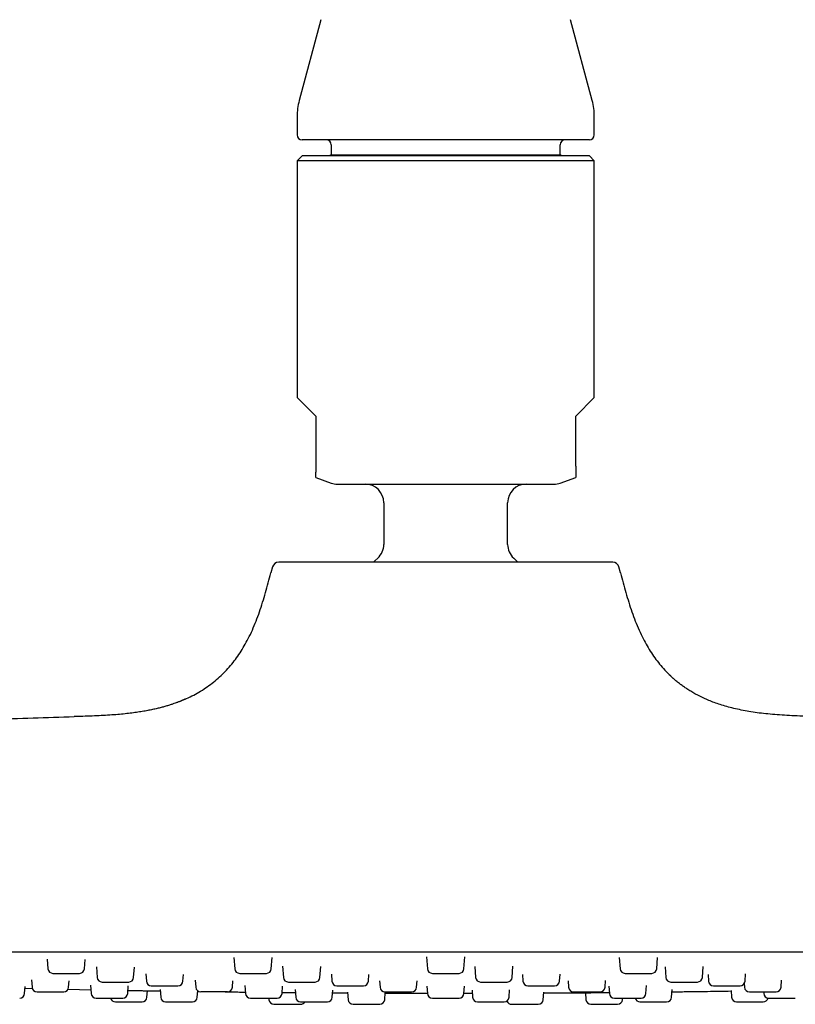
# Model space of a CAD drawing. Header units: millimetres. Extents: x 8 to 1577, y 12 to 2534.
# Tile 112 of 114: x 1442 to 1505, y 2397 to 2477. Entities that reach past the tile are written whole.
import ezdxf

# ---------------------------------------------------------------- set-up
doc = ezdxf.new("R2010")
doc.units = ezdxf.units.MM

msp = doc.modelspace()

# ---------------------------------------------------------------- linework, layer by layer
at = {"color": 7, "linetype": 'Continuous', "lineweight": 30}
for p, q in [((1466.734, 2476.702), (1464.983, 2470.17)), ((1488.643, 2470.17), (1486.893, 2476.702)), ((1464.813, 2468.876), (1464.813, 2467.398)), ((1488.813, 2467.398), (1488.813, 2468.876)), ((1476.813, 2466.998), (1465.213, 2466.998)), ((1488.413, 2466.998), (1476.813, 2466.998)), ((1467.563, 2466.598), (1467.563, 2465.798)), ((1486.063, 2465.798), (1486.063, 2466.598)), ((1465.213, 2465.698), (1464.813, 2465.298)), ((1476.813, 2465.698), (1465.213, 2465.698)), ((1467.563, 2465.798), (1467.463, 2465.698)), ((1467.563, 2465.798), (1486.063, 2465.798)), ((1488.413, 2465.698), (1476.813, 2465.698)), ((1486.163, 2465.698), (1486.063, 2465.798)), ((1488.813, 2465.298), (1488.413, 2465.698)), ((1464.813, 2465.298), (1464.813, 2446.198)), ((1488.813, 2465.298), (1464.813, 2465.298)), ((1488.813, 2446.198), (1488.813, 2465.298)), ((1464.813, 2446.198), (1466.313, 2444.698)), ((1487.313, 2444.698), (1488.813, 2446.198)), ((1466.313, 2444.698), (1466.313, 2440.64)), ((1487.313, 2440.64), (1487.313, 2444.698)), ((1466.313, 2439.744), (1467.565, 2439.289)), ((1486.062, 2439.289), (1487.313, 2439.744)), ((1471.813, 2437.698), (1471.813, 2434.331)), ((1481.813, 2434.331), (1481.813, 2437.698)), ((1462.827, 2432.512), (1462.7, 2432.032)), ((1490.926, 2432.032), (1490.799, 2432.512)), ((1475.27, 2401.03), (1475.337, 2400.07)), ((1478.289, 2400.07), (1478.356, 2401.029)), ((1444.638, 2400.838), (1444.692, 2400.07)), ((1447.644, 2400.07), (1447.696, 2400.817)), ((1448.604, 2400.224), (1448.664, 2399.37)), ((1459.715, 2400.976), (1459.778, 2400.07)), ((1462.73, 2400.07), (1462.793, 2400.965)), ((1463.645, 2400.267), (1463.707, 2399.37)), ((1466.659, 2399.37), (1466.721, 2400.247)), ((1479.165, 2400.26), (1479.227, 2399.37)), ((1482.179, 2399.37), (1482.242, 2400.268)), ((1490.833, 2400.965), (1490.896, 2400.07)), ((1493.848, 2400.07), (1493.911, 2400.976)), ((1494.528, 2400.219), (1494.587, 2399.37)), ((1497.539, 2399.37), (1497.601, 2400.248)), ((1451.616, 2399.37), (1451.673, 2400.188)), ((1452.601, 2399.655), (1452.642, 2399.07)), ((1455.594, 2399.07), (1455.632, 2399.61)), ((1467.583, 2399.634), (1467.623, 2399.07)), ((1470.575, 2399.07), (1470.613, 2399.613)), ((1475.736, 2399.698), (1477.89, 2399.698)), ((1483.014, 2399.609), (1483.051, 2399.07)), ((1486.003, 2399.07), (1486.043, 2399.63)), ((1497.994, 2399.606), (1498.032, 2399.07)), ((1500.984, 2399.07), (1501.024, 2399.65)), ((1442.812, 2398.07), (1442.852, 2398.637)), ((1443.373, 2399.168), (1443.414, 2398.57)), ((1446.366, 2398.57), (1446.404, 2399.101)), ((1448.137, 2398.743), (1448.184, 2398.07)), ((1451.136, 2398.07), (1451.179, 2398.68)), ((1456.591, 2399.147), (1456.632, 2398.57)), ((1459.584, 2398.57), (1459.621, 2399.1)), ((1460.597, 2398.718), (1460.642, 2398.07)), ((1463.594, 2398.07), (1463.636, 2398.676)), ((1471.474, 2399.094), (1471.511, 2398.57)), ((1474.463, 2398.57), (1474.499, 2399.081)), ((1475.295, 2398.666), (1475.337, 2398.07)), ((1478.289, 2398.07), (1478.331, 2398.665)), ((1486.694, 2399.084), (1486.73, 2398.57)), ((1489.682, 2398.57), (1489.72, 2399.117)), ((1489.99, 2398.67), (1490.032, 2398.07)), ((1492.984, 2398.07), (1493.029, 2398.712)), ((1500.916, 2398.874), (1500.937, 2398.57)), ((1503.889, 2398.57), (1503.93, 2399.156)), ((1442.842, 2398.493), (1443.437, 2398.479)), ((1446.32, 2398.414), (1448.163, 2398.375)), ((1452.689, 2397.77), (1452.726, 2398.299)), ((1453.757, 2398.394), (1453.801, 2397.77)), ((1456.753, 2397.77), (1456.789, 2398.28)), ((1459.185, 2398.198), (1457.031, 2398.198)), ((1464.66, 2398.382), (1464.702, 2397.77)), ((1467.654, 2397.77), (1467.695, 2398.352)), ((1467.679, 2398.118), (1468.899, 2398.112)), ((1468.895, 2398.172), (1468.937, 2397.57)), ((1471.889, 2397.57), (1471.93, 2398.157)), ((1478.291, 2398.101), (1478.957, 2398.102)), ((1478.291, 2398.09), (1478.958, 2398.092)), ((1478.94, 2398.351), (1478.98, 2397.77)), ((1481.932, 2397.77), (1481.974, 2398.363)), ((1484.689, 2397.57), (1484.731, 2398.172)), ((1484.727, 2398.111), (1486.966, 2398.124)), ((1488.098, 2398.134), (1488.137, 2397.57)), ((1495.054, 2397.77), (1495.097, 2398.393)), ((1499.862, 2398.315), (1499.9, 2397.77)), ((1502.481, 2398.198), (1502.49, 2398.07)), ((1448.583, 2397.698), (1450.737, 2397.698)), ((1450.136, 2397.398), (1452.29, 2397.398)), ((1462.528, 2397.698), (1462.537, 2397.57)), ((1462.936, 2397.198), (1465.09, 2397.198)), ((1475.736, 2397.698), (1477.89, 2397.698)), ((1491.089, 2397.57), (1491.098, 2397.698)), ((1504.728, 2397.698), (1504.811, 2397.698))]:
    msp.add_line(p, q, dxfattribs=at)
at = {"color": 7, "linetype": 'Continuous', "lineweight": 30, "flags": 128}
for points in [[(1471.323, 2433.222), (1471.089, 2433), (1470.991, 2432.902)], [(1482.637, 2432.899), (1482.537, 2433), (1482.303, 2433.222)]]:
    msp.add_lwpolyline(points, dxfattribs=at)
at = {"color": 7, "linetype": 'Continuous', "lineweight": 30}
for centre, radius, start, end in [((1469.813, 2468.876), 5, 165, 180), ((1483.813, 2468.876), 5, 0, 15), ((1465.213, 2467.398), 0.4, 180, 270), ((1467.163, 2466.598), 0.4, 0, 90), ((1486.463, 2466.598), 0.4, 90, 180), ((1488.413, 2467.398), 0.4, 270, 0), ((1468.078, 2440.698), 1.5, 250, 270), ((1470.313, 2437.698), 1.5, 0, 90), ((1483.313, 2437.698), 1.5, 90, 180), ((1485.549, 2440.698), 1.5, 270, 290), ((1470.313, 2434.331), 1.5, 312.3436, 0), ((1483.313, 2434.331), 1.5, 180, 227.6564), ((1463.33, 2432.378), 0.52, 90, 165.10353), ((1490.296, 2432.378), 0.52, 14.89647, 90), ((1445.091, 2400.098), 0.4, 184, 270), ((1447.245, 2400.098), 0.4, 270, 356), ((1460.177, 2400.098), 0.4, 184, 270), ((1462.331, 2400.098), 0.4, 270, 356), ((1475.736, 2400.098), 0.4, 184, 270), ((1477.89, 2400.098), 0.4, 270, 356), ((1491.295, 2400.098), 0.4, 184, 270), ((1493.449, 2400.098), 0.4, 270, 356), ((1449.063, 2399.398), 0.4, 184, 270), ((1451.217, 2399.398), 0.4, 270, 356), ((1453.041, 2399.098), 0.4, 184, 270), ((1455.195, 2399.098), 0.4, 270, 356), ((1464.106, 2399.398), 0.4, 184, 270), ((1466.26, 2399.398), 0.4, 270, 356), ((1468.022, 2399.098), 0.4, 184, 270), ((1470.176, 2399.098), 0.4, 270, 356), ((1479.626, 2399.398), 0.4, 184, 270), ((1481.78, 2399.398), 0.4, 270, 356), ((1483.45, 2399.098), 0.4, 184, 270), ((1485.604, 2399.098), 0.4, 270, 356), ((1494.986, 2399.398), 0.4, 184, 270), ((1497.14, 2399.398), 0.4, 270, 356), ((1498.431, 2399.098), 0.4, 184, 270), ((1500.585, 2399.098), 0.4, 270, 356), ((1442.413, 2398.098), 0.4, 270, 356), ((1443.813, 2398.598), 0.4, 184, 270), ((1445.967, 2398.598), 0.4, 270, 356), ((1448.583, 2398.098), 0.4, 184, 270), ((1450.737, 2398.098), 0.4, 270, 356), ((1457.031, 2398.598), 0.4, 184, 270), ((1459.185, 2398.598), 0.4, 270, 356), ((1461.041, 2398.098), 0.4, 184, 270), ((1463.195, 2398.098), 0.4, 270, 356), ((1471.91, 2398.598), 0.4, 184, 270), ((1474.064, 2398.598), 0.4, 270, 356), ((1475.736, 2398.098), 0.4, 184, 270), ((1477.89, 2398.098), 0.4, 270, 356), ((1487.129, 2398.598), 0.4, 184, 270), ((1489.283, 2398.598), 0.4, 270, 356), ((1490.431, 2398.098), 0.4, 184, 270), ((1492.585, 2398.098), 0.4, 270, 356), ((1501.336, 2398.598), 0.4, 184, 270), ((1502.889, 2398.098), 0.4, 184, 270), ((1503.49, 2398.598), 0.4, 270, 356), ((1450.136, 2397.798), 0.4, 194.64801, 270), ((1452.29, 2397.798), 0.4, 270, 356), ((1454.2, 2397.798), 0.4, 184, 270), ((1456.354, 2397.798), 0.4, 270, 356), ((1462.936, 2397.598), 0.4, 184, 270), ((1465.101, 2397.798), 0.4, 184, 270), ((1465.09, 2397.598), 0.4, 270, 329.90652), ((1467.255, 2397.798), 0.4, 270, 356), ((1469.336, 2397.598), 0.4, 184, 270), ((1471.49, 2397.598), 0.4, 270, 356), ((1479.379, 2397.798), 0.4, 184, 270), ((1481.533, 2397.798), 0.4, 270, 356), ((1482.136, 2397.598), 0.4, 199.09832, 270), ((1484.29, 2397.598), 0.4, 270, 356), ((1488.536, 2397.598), 0.4, 184, 270), ((1490.69, 2397.598), 0.4, 270, 356), ((1492.501, 2397.798), 0.4, 194.64801, 270), ((1494.655, 2397.798), 0.4, 270, 356), ((1500.299, 2397.798), 0.4, 184, 270), ((1502.453, 2397.798), 0.4, 270, 346.53369)]:
    msp.add_arc(centre, radius, start, end, dxfattribs=at)
for points, knots in [([(1466.313, 2440.64), (1466.313, 2440.611), (1466.313, 2440.546), (1466.313, 2440.466), (1466.313, 2440.401), (1466.313, 2440.337), (1466.313, 2440.276), (1466.313, 2440.212), (1466.313, 2440.186), (1466.313, 2440.17)], [0, 0, 0, 0, 0.095005, 0.211163, 0.300798, 0.390637, 0.555886, 0.72512, 1, 1, 1, 1]), ([(1466.313, 2439.745), (1466.313, 2439.746), (1466.313, 2439.748), (1466.313, 2439.772), (1466.313, 2439.822), (1466.313, 2439.909), (1466.313, 2440.024), (1466.313, 2440.121), (1466.313, 2440.17)], [0, 0, 0, 0, 0.115131, 0.240225, 0.429448, 0.618859, 0.80936, 1, 1, 1, 1]), ([(1487.313, 2440.64), (1487.313, 2440.611), (1487.313, 2440.546), (1487.313, 2440.466), (1487.313, 2440.401), (1487.313, 2440.337), (1487.313, 2440.276), (1487.313, 2440.212), (1487.313, 2440.186), (1487.313, 2440.17)], [0, 0, 0, 0, 0.095003, 0.211158, 0.300791, 0.390629, 0.557661, 0.725127, 1, 1, 1, 1]), ([(1487.313, 2440.17), (1487.313, 2440.108), (1487.313, 2440.014), (1487.313, 2439.918), (1487.313, 2439.857), (1487.313, 2439.808), (1487.313, 2439.772), (1487.313, 2439.751), (1487.313, 2439.742), (1487.313, 2439.744), (1487.313, 2439.745)], [0, 0, 0, 0, 0.245995, 0.369486, 0.492976, 0.616655, 0.740334, 0.865185, 0.990037, 1, 1, 1, 1]), ([(1468.078, 2439.198), (1468.081, 2439.198), (1468.087, 2439.198), (1468.137, 2439.198), (1468.22, 2439.198), (1468.338, 2439.198), (1468.494, 2439.198), (1468.671, 2439.198), (1468.86, 2439.198), (1469.053, 2439.198), (1469.266, 2439.198), (1469.526, 2439.198), (1469.842, 2439.198), (1470.221, 2439.198), (1470.631, 2439.198), (1471.071, 2439.198), (1471.538, 2439.198), (1471.986, 2439.198), (1472.407, 2439.198), (1472.793, 2439.198), (1473.19, 2439.198), (1473.634, 2439.198), (1474.127, 2439.198), (1474.67, 2439.198), (1475.212, 2439.198), (1475.75, 2439.198), (1476.28, 2439.198), (1476.635, 2439.198), (1476.813, 2439.198)], [0, 0, 0, 0, 0.0388715, 0.0776533, 0.1164905, 0.1576987, 0.1988035, 0.2399778, 0.2721951, 0.3043205, 0.3364364, 0.368625, 0.4124688, 0.4561911, 0.5000001, 0.5438438, 0.5875661, 0.6313751, 0.6635925, 0.6957179, 0.7278337, 0.7600223, 0.8012305, 0.8423354, 0.8835096, 0.9223725, 0.9611543, 1, 1, 1, 1]), ([(1476.813, 2439.198), (1476.991, 2439.198), (1477.346, 2439.198), (1477.877, 2439.198), (1478.414, 2439.198), (1478.956, 2439.198), (1479.499, 2439.198), (1479.992, 2439.198), (1480.436, 2439.198), (1480.833, 2439.198), (1481.22, 2439.198), (1481.641, 2439.198), (1482.089, 2439.198), (1482.556, 2439.198), (1482.995, 2439.198), (1483.405, 2439.198), (1483.785, 2439.198), (1484.1, 2439.198), (1484.36, 2439.198), (1484.573, 2439.198), (1484.766, 2439.198), (1484.955, 2439.198), (1485.132, 2439.198), (1485.288, 2439.198), (1485.407, 2439.198), (1485.489, 2439.198), (1485.539, 2439.198), (1485.546, 2439.198), (1485.549, 2439.198)], [0, 0, 0, 0, 0.038863, 0.077645, 0.116491, 0.157699, 0.198804, 0.239978, 0.272195, 0.304321, 0.336436, 0.368625, 0.412469, 0.456191, 0.5, 0.543844, 0.587566, 0.631375, 0.663592, 0.695718, 0.727834, 0.760022, 0.80123, 0.842335, 0.88351, 0.922381, 0.961163, 1, 1, 1, 1]), ([(1476.813, 2432.898), (1476.629, 2432.898), (1476.26, 2432.898), (1475.709, 2432.898), (1475.159, 2432.898), (1474.606, 2432.898), (1474.087, 2432.898), (1473.602, 2432.898), (1473.157, 2432.898), (1472.717, 2432.898), (1472.28, 2432.898), (1471.78, 2432.898), (1471.221, 2432.898), (1470.608, 2432.898), (1470.012, 2432.898), (1469.428, 2432.898), (1468.859, 2432.898), (1468.308, 2432.898), (1467.78, 2432.898), (1467.275, 2432.898), (1466.795, 2432.898), (1466.343, 2432.898), (1465.919, 2432.898), (1465.551, 2432.898), (1465.235, 2432.898), (1464.965, 2432.898), (1464.715, 2432.898), (1464.484, 2432.898), (1464.259, 2432.898), (1464.046, 2432.898), (1463.85, 2432.898), (1463.684, 2432.898), (1463.552, 2432.898), (1463.452, 2432.898), (1463.382, 2432.898), (1463.338, 2432.898), (1463.333, 2432.898), (1463.33, 2432.898)], [0, 0, 0, 0, 0.026121, 0.052191, 0.078252, 0.104351, 0.131337, 0.153069, 0.174774, 0.196478, 0.218207, 0.239986, 0.272177, 0.304293, 0.336414, 0.368624, 0.401503, 0.4343, 0.467104, 0.500001, 0.53288, 0.565677, 0.598481, 0.631379, 0.657141, 0.682845, 0.708531, 0.734243, 0.760022, 0.790921, 0.821753, 0.852592, 0.88351, 0.912654, 0.941742, 0.970837, 1, 1, 1, 1]), ([(1490.296, 2432.898), (1490.293, 2432.898), (1490.287, 2432.898), (1490.234, 2432.898), (1490.15, 2432.898), (1490.033, 2432.898), (1489.885, 2432.898), (1489.706, 2432.898), (1489.495, 2432.898), (1489.257, 2432.898), (1488.993, 2432.898), (1488.704, 2432.898), (1488.389, 2432.898), (1488.044, 2432.898), (1487.671, 2432.898), (1487.27, 2432.898), (1486.844, 2432.898), (1486.39, 2432.898), (1485.91, 2432.898), (1485.402, 2432.898), (1484.873, 2432.898), (1484.323, 2432.898), (1483.753, 2432.898), (1483.164, 2432.898), (1482.559, 2432.898), (1481.913, 2432.898), (1481.226, 2432.898), (1480.498, 2432.898), (1479.762, 2432.898), (1479.024, 2432.898), (1478.288, 2432.898), (1477.552, 2432.898), (1477.06, 2432.898), (1476.813, 2432.898)], [0, 0, 0, 0, 0.031908, 0.063742, 0.095583, 0.127509, 0.158788, 0.189997, 0.221213, 0.252511, 0.28277, 0.312967, 0.34317, 0.373448, 0.404388, 0.435261, 0.46614, 0.497099, 0.528865, 0.560558, 0.592258, 0.624042, 0.656022, 0.687927, 0.719838, 0.751836, 0.78789, 0.823866, 0.859879, 0.895403, 0.930256, 0.965086, 1, 1, 1, 1]), ([(1455.782, 2421.846), (1455.814, 2421.859), (1456.047, 2421.956), (1456.464, 2422.167), (1457.027, 2422.482), (1457.564, 2422.831), (1458.074, 2423.212), (1458.557, 2423.625), (1459.013, 2424.069), (1459.44, 2424.544), (1459.84, 2425.049), (1460.211, 2425.581), (1460.555, 2426.141), (1460.889, 2426.754), (1461.207, 2427.423), (1461.509, 2428.147), (1461.784, 2428.895), (1462.036, 2429.661), (1462.268, 2430.444), (1462.488, 2431.236), (1462.629, 2431.767), (1462.7, 2432.034)], [0, 0, 0, 0, 0.008215, 0.058984, 0.109229, 0.159075, 0.208663, 0.258144, 0.307678, 0.35742, 0.407519, 0.458107, 0.509295, 0.561166, 0.621349, 0.68252, 0.744644, 0.807627, 0.871322, 0.935526, 1, 1, 1, 1]), ([(1490.926, 2432.034), (1490.997, 2431.767), (1491.138, 2431.236), (1491.358, 2430.444), (1491.59, 2429.661), (1491.842, 2428.895), (1492.117, 2428.147), (1492.419, 2427.423), (1492.738, 2426.754), (1493.071, 2426.141), (1493.415, 2425.581), (1493.786, 2425.048), (1494.186, 2424.545), (1494.574, 2424.109), (1494.84, 2423.855), (1494.953, 2423.748)], [0, 0, 0, 0, 0.088476, 0.176583, 0.26399, 0.350421, 0.435672, 0.519616, 0.602204, 0.673386, 0.74363, 0.813051, 0.881802, 0.950062, 1, 1, 1, 1]), ([(1506.775, 2420.43), (1506.528, 2420.437), (1505.997, 2420.453), (1505.193, 2420.481), (1504.375, 2420.519), (1503.592, 2420.57), (1502.847, 2420.635), (1502.14, 2420.715), (1501.472, 2420.81), (1500.834, 2420.923), (1500.227, 2421.051), (1499.652, 2421.196), (1499.12, 2421.352), (1498.627, 2421.517), (1498.174, 2421.689), (1497.743, 2421.873), (1497.334, 2422.066), (1496.951, 2422.268), (1496.607, 2422.467), (1496.299, 2422.66), (1496.025, 2422.845), (1495.801, 2423.009), (1495.618, 2423.148), (1495.472, 2423.264), (1495.361, 2423.356), (1495.279, 2423.426), (1495.222, 2423.476), (1495.172, 2423.522), (1495.128, 2423.564), (1495.088, 2423.603), (1495.049, 2423.643), (1495.012, 2423.682), (1494.977, 2423.719), (1494.959, 2423.736), (1494.949, 2423.746)], [0, 0, 0, 0, 0.055907, 0.120394, 0.182321, 0.241578, 0.298093, 0.351828, 0.402784, 0.450985, 0.498579, 0.543277, 0.585166, 0.624338, 0.660886, 0.694902, 0.730585, 0.763212, 0.793079, 0.820466, 0.845427, 0.868, 0.883384, 0.89745, 0.910207, 0.916091, 0.921796, 0.927778, 0.934443, 0.942088, 0.950912, 0.964724, 0.981051, 1, 1, 1, 1]), ([(1455.784, 2421.844), (1455.769, 2421.837), (1455.74, 2421.824), (1455.694, 2421.803), (1455.647, 2421.781), (1455.599, 2421.758), (1455.549, 2421.735), (1455.496, 2421.712), (1455.439, 2421.688), (1455.371, 2421.66), (1455.288, 2421.628), (1455.195, 2421.592), (1455.088, 2421.553), (1454.945, 2421.501), (1454.749, 2421.433), (1454.492, 2421.35), (1454.211, 2421.265), (1453.908, 2421.181), (1453.587, 2421.098), (1453.232, 2421.016), (1452.842, 2420.934), (1452.416, 2420.856), (1451.954, 2420.781), (1451.455, 2420.712), (1450.909, 2420.649), (1450.315, 2420.593), (1449.671, 2420.545), (1448.986, 2420.506), (1448.261, 2420.475), (1447.545, 2420.45), (1447.072, 2420.436), (1446.854, 2420.43)], [0, 0, 0, 0, 0.024653, 0.046404, 0.065293, 0.081383, 0.094776, 0.105656, 0.114372, 0.121603, 0.129892, 0.141007, 0.151865, 0.164606, 0.187533, 0.214883, 0.246734, 0.277033, 0.310633, 0.3476, 0.388005, 0.431916, 0.479405, 0.530535, 0.58536, 0.646802, 0.712362, 0.782031, 0.855761, 0.933459, 1, 1, 1, 1]), ([(1393.197, 2417.377), (1393.373, 2417.392), (1395.756, 2417.599), (1400.349, 2417.957), (1406.978, 2418.447), (1413.61, 2418.888), (1420.246, 2419.287), (1426.885, 2419.641), (1433.526, 2419.95), (1440.169, 2420.218), (1444.598, 2420.36), (1446.813, 2420.43)], [0, 0, 0, 0, 0.009853, 0.133596, 0.257347, 0.381109, 0.504882, 0.628662, 0.752445, 0.876225, 1, 1, 1, 1]), ([(1446.854, 2420.429), (1446.845, 2420.43), (1446.817, 2420.43), (1446.815, 2420.43), (1446.813, 2420.43)], [0, 0, 0, 0, 0.295984, 1, 1, 1, 1]), ([(1553.558, 2401.398), (1550.349, 2401.398), (1543.932, 2401.398), (1534.305, 2401.398), (1524.678, 2401.398), (1515.051, 2401.398), (1505.481, 2401.398), (1495.969, 2401.398), (1486.514, 2401.398), (1477.059, 2401.398), (1467.539, 2401.398), (1457.956, 2401.398), (1448.308, 2401.398), (1438.66, 2401.398), (1429.012, 2401.398), (1419.364, 2401.398), (1409.715, 2401.398), (1403.284, 2401.398), (1400.068, 2401.398)], [0, 0, 0, 0, 0.062736, 0.125466, 0.18819, 0.250909, 0.313625, 0.375218, 0.436809, 0.4984, 0.55999, 0.622838, 0.685689, 0.748542, 0.811398, 0.87426, 0.937127, 1, 1, 1, 1]), ([(1445.093, 2399.698), (1445.092, 2399.698), (1445.089, 2399.698), (1445.114, 2399.698), (1445.185, 2399.698), (1445.279, 2399.698), (1445.373, 2399.698), (1445.474, 2399.698), (1445.613, 2399.698), (1445.777, 2399.698), (1445.929, 2399.698), (1446.063, 2399.698), (1446.226, 2399.698), (1446.418, 2399.698), (1446.626, 2399.698), (1446.785, 2399.698), (1446.897, 2399.698), (1446.996, 2399.698), (1447.099, 2399.698), (1447.176, 2399.698), (1447.221, 2399.698), (1447.242, 2399.698), (1447.243, 2399.698), (1447.244, 2399.698)], [0, 0, 0, 0, 0.008878, 0.073773, 0.138826, 0.203721, 0.236099, 0.268859, 0.328761, 0.388819, 0.428876, 0.468682, 0.508878, 0.573773, 0.638826, 0.703721, 0.736099, 0.768859, 0.828761, 0.888819, 0.928876, 0.968682, 1, 1, 1, 1]), ([(1460.179, 2399.698), (1460.179, 2399.698), (1460.178, 2399.698), (1460.201, 2399.698), (1460.257, 2399.698), (1460.366, 2399.698), (1460.486, 2399.698), (1460.598, 2399.698), (1460.714, 2399.698), (1460.869, 2399.698), (1461.044, 2399.698), (1461.201, 2399.698), (1461.337, 2399.698), (1461.499, 2399.698), (1461.683, 2399.698), (1461.876, 2399.698), (1462.016, 2399.698), (1462.111, 2399.698), (1462.19, 2399.698), (1462.268, 2399.698), (1462.314, 2399.698), (1462.332, 2399.698), (1462.33, 2399.698), (1462.329, 2399.698)], [0, 0, 0, 0, 0.024313, 0.064473, 0.129368, 0.194421, 0.259316, 0.291693, 0.324454, 0.384356, 0.444414, 0.484471, 0.524277, 0.564473, 0.629368, 0.694421, 0.759316, 0.791694, 0.824454, 0.884356, 0.944414, 0.984471, 1, 1, 1, 1]), ([(1491.311, 2399.698), (1491.321, 2399.698), (1491.34, 2399.698), (1491.389, 2399.698), (1491.465, 2399.698), (1491.582, 2399.698), (1491.75, 2399.698), (1491.91, 2399.698), (1492.048, 2399.698), (1492.185, 2399.698), (1492.357, 2399.698), (1492.538, 2399.698), (1492.691, 2399.698), (1492.818, 2399.698), (1492.962, 2399.698), (1493.116, 2399.698), (1493.26, 2399.698), (1493.35, 2399.698), (1493.401, 2399.698), (1493.435, 2399.698), (1493.455, 2399.698), (1493.448, 2399.698), (1493.448, 2399.698)], [0, 0, 0, 0, 0.042449, 0.084597, 0.127119, 0.19583, 0.26471, 0.333422, 0.367703, 0.402391, 0.465816, 0.529407, 0.57182, 0.613967, 0.656527, 0.725239, 0.794118, 0.86283, 0.897112, 0.9318, 0.995224, 1, 1, 1, 1]), ([(1449.064, 2398.998), (1449.064, 2398.998), (1449.06, 2398.998), (1449.084, 2398.998), (1449.154, 2398.998), (1449.248, 2398.998), (1449.341, 2398.998), (1449.441, 2398.998), (1449.58, 2398.998), (1449.743, 2398.998), (1449.895, 2398.998), (1450.028, 2398.998), (1450.192, 2398.998), (1450.384, 2398.998), (1450.593, 2398.998), (1450.752, 2398.998), (1450.865, 2398.998), (1450.964, 2398.998), (1451.068, 2398.998), (1451.146, 2398.998), (1451.192, 2398.998), (1451.214, 2398.998), (1451.215, 2398.998), (1451.216, 2398.998)], [0, 0, 0, 0, 0.007085, 0.07198, 0.137033, 0.201928, 0.234306, 0.267067, 0.326968, 0.387026, 0.427083, 0.466889, 0.507085, 0.57198, 0.637033, 0.701928, 0.734306, 0.767067, 0.826968, 0.887026, 0.927083, 0.966889, 1, 1, 1, 1]), ([(1453.042, 2398.698), (1453.042, 2398.698), (1453.038, 2398.698), (1453.061, 2398.698), (1453.129, 2398.698), (1453.221, 2398.698), (1453.314, 2398.698), (1453.413, 2398.698), (1453.551, 2398.698), (1453.714, 2398.698), (1453.865, 2398.698), (1453.998, 2398.698), (1454.162, 2398.698), (1454.354, 2398.698), (1454.563, 2398.698), (1454.723, 2398.698), (1454.837, 2398.698), (1454.937, 2398.698), (1455.042, 2398.698), (1455.121, 2398.698), (1455.168, 2398.698), (1455.192, 2398.698), (1455.194, 2398.698), (1455.195, 2398.698)], [0, 0, 0, 0, 0.004603, 0.069498, 0.134552, 0.199446, 0.231824, 0.264585, 0.324486, 0.384544, 0.424601, 0.464407, 0.504603, 0.569498, 0.634552, 0.699446, 0.731824, 0.764585, 0.824486, 0.884544, 0.924601, 0.964407, 1, 1, 1, 1]), ([(1464.108, 2398.998), (1464.108, 2398.998), (1464.109, 2398.998), (1464.136, 2398.998), (1464.197, 2398.998), (1464.309, 2398.998), (1464.433, 2398.998), (1464.547, 2398.998), (1464.665, 2398.998), (1464.821, 2398.998), (1464.997, 2398.998), (1465.155, 2398.998), (1465.29, 2398.998), (1465.452, 2398.998), (1465.635, 2398.998), (1465.825, 2398.998), (1465.962, 2398.998), (1466.054, 2398.998), (1466.132, 2398.998), (1466.205, 2398.998), (1466.247, 2398.998), (1466.262, 2398.998), (1466.26, 2398.998), (1466.259, 2398.998)], [0, 0, 0, 0, 0.031487, 0.071647, 0.136542, 0.201595, 0.26649, 0.298868, 0.331628, 0.39153, 0.451588, 0.491645, 0.531451, 0.571647, 0.636542, 0.701595, 0.76649, 0.798868, 0.831629, 0.89153, 0.951588, 0.991646, 1, 1, 1, 1]), ([(1468.022, 2398.698), (1468.022, 2398.698), (1468.019, 2398.698), (1468.029, 2398.698), (1468.059, 2398.698), (1468.127, 2398.698), (1468.245, 2398.698), (1468.372, 2398.698), (1468.489, 2398.698), (1468.61, 2398.698), (1468.769, 2398.698), (1468.946, 2398.698), (1469.104, 2398.698), (1469.239, 2398.698), (1469.4, 2398.698), (1469.581, 2398.698), (1469.767, 2398.698), (1469.9, 2398.698), (1469.989, 2398.698), (1470.063, 2398.698), (1470.131, 2398.698), (1470.17, 2398.698), (1470.174, 2398.698), (1470.176, 2398.698)], [0, 0, 0, 0, 0.001606, 0.04135, 0.081447, 0.14624, 0.211191, 0.275984, 0.30831, 0.34102, 0.400827, 0.460791, 0.500785, 0.540529, 0.580662, 0.645454, 0.710406, 0.775199, 0.807525, 0.840235, 0.900042, 0.960006, 1, 1, 1, 1]), ([(1479.627, 2398.998), (1479.631, 2398.998), (1479.639, 2398.998), (1479.672, 2398.998), (1479.73, 2398.998), (1479.827, 2398.998), (1479.976, 2398.998), (1480.124, 2398.998), (1480.254, 2398.998), (1480.386, 2398.998), (1480.554, 2398.998), (1480.735, 2398.998), (1480.892, 2398.998), (1481.024, 2398.998), (1481.177, 2398.998), (1481.344, 2398.998), (1481.507, 2398.998), (1481.617, 2398.998), (1481.684, 2398.998), (1481.736, 2398.998), (1481.775, 2398.998), (1481.776, 2398.998), (1481.776, 2398.998)], [0, 0, 0, 0, 0.0407478, 0.0812055, 0.1220231, 0.1879805, 0.254099, 0.3200564, 0.352964, 0.3862613, 0.4471435, 0.5081852, 0.5488981, 0.5893558, 0.63021, 0.6961674, 0.7622859, 0.8282433, 0.8611509, 0.8944482, 0.9553304, 1, 1, 1, 1]), ([(1483.458, 2398.698), (1483.465, 2398.698), (1483.479, 2398.698), (1483.522, 2398.698), (1483.59, 2398.698), (1483.699, 2398.698), (1483.859, 2398.698), (1484.014, 2398.698), (1484.149, 2398.698), (1484.283, 2398.698), (1484.454, 2398.698), (1484.635, 2398.698), (1484.791, 2398.698), (1484.92, 2398.698), (1485.068, 2398.698), (1485.228, 2398.698), (1485.381, 2398.698), (1485.479, 2398.698), (1485.538, 2398.698), (1485.579, 2398.698), (1485.606, 2398.698), (1485.601, 2398.698), (1485.6, 2398.698)], [0, 0, 0, 0, 0.0416951, 0.0830933, 0.1248598, 0.1923505, 0.260006, 0.3274968, 0.3611694, 0.3952407, 0.4575382, 0.519999, 0.5616584, 0.6030567, 0.6448606, 0.7123513, 0.7800068, 0.8474976, 0.8811702, 0.9152415, 0.977539, 1, 1, 1, 1]), ([(1494.99, 2398.998), (1494.989, 2398.998), (1494.984, 2398.998), (1495.005, 2398.998), (1495.021, 2398.998)], [0, 0, 0, 0, 0.25549, 1, 1, 1, 1]), ([(1495.021, 2398.998), (1495.033, 2398.998), (1495.059, 2398.998), (1495.118, 2398.998), (1495.206, 2398.998), (1495.335, 2398.998), (1495.513, 2398.998), (1495.68, 2398.998), (1495.821, 2398.998), (1495.96, 2398.998), (1496.133, 2398.998), (1496.312, 2398.998), (1496.463, 2398.998), (1496.585, 2398.998), (1496.723, 2398.998), (1496.867, 2398.998), (1496.997, 2398.998), (1497.075, 2398.998), (1497.114, 2398.998), (1497.137, 2398.998), (1497.136, 2398.998), (1497.136, 2398.998)], [0, 0, 0, 0, 0.043607, 0.086903, 0.130585, 0.20117, 0.271927, 0.342512, 0.377729, 0.413362, 0.478516, 0.543841, 0.58741, 0.630706, 0.674427, 0.745012, 0.81577, 0.886355, 0.921571, 0.957205, 1, 1, 1, 1]), ([(1498.432, 2398.698), (1498.434, 2398.698), (1498.439, 2398.698), (1498.48, 2398.698), (1498.501, 2398.698)], [0, 0, 0, 0, 0.479757, 1, 1, 1, 1]), ([(1498.501, 2398.698), (1498.518, 2398.698), (1498.553, 2398.698), (1498.625, 2398.698), (1498.727, 2398.698), (1498.871, 2398.698), (1499.063, 2398.698), (1499.237, 2398.698), (1499.382, 2398.698), (1499.523, 2398.698), (1499.695, 2398.698), (1499.87, 2398.698), (1500.014, 2398.698), (1500.13, 2398.698), (1500.257, 2398.698), (1500.386, 2398.698), (1500.496, 2398.698), (1500.556, 2398.698), (1500.578, 2398.698), (1500.588, 2398.698), (1500.584, 2398.698), (1500.583, 2398.698)], [0, 0, 0, 0, 0.04532, 0.090317, 0.135714, 0.209072, 0.28261, 0.355968, 0.392567, 0.429601, 0.497314, 0.565205, 0.610486, 0.655483, 0.700921, 0.774279, 0.847816, 0.921174, 0.957774, 0.994808, 1, 1, 1, 1]), ([(1443.819, 2398.198), (1443.818, 2398.198), (1443.816, 2398.198), (1443.852, 2398.198), (1443.904, 2398.198), (1443.968, 2398.198), (1444.068, 2398.198), (1444.199, 2398.198), (1444.328, 2398.198), (1444.448, 2398.198), (1444.601, 2398.198), (1444.791, 2398.198), (1445.012, 2398.198), (1445.192, 2398.198), (1445.329, 2398.198), (1445.454, 2398.198), (1445.596, 2398.198), (1445.722, 2398.198), (1445.812, 2398.198), (1445.876, 2398.198), (1445.932, 2398.198), (1445.967, 2398.198), (1445.963, 2398.198), (1445.962, 2398.198)], [0, 0, 0, 0, 0.0357004, 0.1005952, 0.1329727, 0.1657335, 0.2256349, 0.2856932, 0.3257502, 0.3655562, 0.4057522, 0.470647, 0.5357004, 0.6005952, 0.6329727, 0.6657335, 0.7256349, 0.7856932, 0.8257502, 0.8655562, 0.9057522, 0.970647, 1, 1, 1, 1]), ([(1451.154, 2398.322), (1451.171, 2398.321), (1451.305, 2398.319), (1451.554, 2398.314), (1451.895, 2398.308), (1452.224, 2398.302), (1452.536, 2398.297), (1452.825, 2398.291), (1453.086, 2398.286), (1453.316, 2398.282), (1453.508, 2398.279), (1453.663, 2398.276), (1453.732, 2398.274), (1453.766, 2398.274)], [0, 0, 0, 0, 0.015093, 0.114012, 0.212001, 0.31077, 0.409491, 0.50748, 0.606446, 0.705032, 0.803001, 0.902067, 1, 1, 1, 1]), ([(1456.785, 2398.228), (1456.799, 2398.228), (1456.828, 2398.228), (1456.869, 2398.227), (1456.89, 2398.227)], [0, 0, 0, 0, 0.50107, 1, 1, 1, 1]), ([(1456.785, 2398.228), (1456.799, 2398.228), (1456.828, 2398.228), (1456.869, 2398.227), (1456.89, 2398.227)], [0, 0, 0, 0, 0.50107, 1, 1, 1, 1]), ([(1459.008, 2398.203), (1459.079, 2398.202), (1459.316, 2398.199), (1459.75, 2398.195), (1460.22, 2398.19), (1460.524, 2398.187), (1460.634, 2398.186)], [0, 0, 0, 0, 0.140377, 0.463408, 0.804526, 1, 1, 1, 1]), ([(1463.6, 2398.158), (1463.601, 2398.158), (1463.84, 2398.156), (1464.198, 2398.153), (1464.558, 2398.15), (1464.676, 2398.149)], [0, 0, 0, 0, 0.00104, 0.672473, 1, 1, 1, 1]), ([(1463.6, 2398.151), (1463.621, 2398.151), (1463.756, 2398.15), (1464.011, 2398.148), (1464.351, 2398.144), (1464.571, 2398.142), (1464.676, 2398.142)], [0, 0, 0, 0, 0.060481, 0.380025, 0.700554, 1, 1, 1, 1]), ([(1467.68, 2398.128), (1467.921, 2398.127), (1468.327, 2398.124), (1468.733, 2398.122), (1468.899, 2398.121)], [0, 0, 0, 0, 0.594281, 1, 1, 1, 1]), ([(1471.912, 2398.198), (1471.911, 2398.198), (1471.91, 2398.198), (1471.924, 2398.198), (1471.962, 2398.198), (1472.038, 2398.198), (1472.165, 2398.198), (1472.298, 2398.198), (1472.419, 2398.198), (1472.543, 2398.198), (1472.705, 2398.198), (1472.884, 2398.198), (1473.042, 2398.198), (1473.176, 2398.198), (1473.335, 2398.198), (1473.513, 2398.198), (1473.694, 2398.198), (1473.821, 2398.198), (1473.904, 2398.198), (1473.972, 2398.198), (1474.032, 2398.198), (1474.063, 2398.198), (1474.062, 2398.198), (1474.062, 2398.198)], [0, 0, 0, 0, 0.016267, 0.056073, 0.096233, 0.161128, 0.226182, 0.291077, 0.323454, 0.356215, 0.416116, 0.476175, 0.516232, 0.556038, 0.596234, 0.661129, 0.726182, 0.791077, 0.823455, 0.856216, 0.916117, 0.976176, 1, 1, 1, 1]), ([(1471.926, 2398.097), (1472.066, 2398.096), (1473.202, 2398.09), (1474.339, 2398.09), (1475.336, 2398.09)], [0, 0, 0, 0, 0.123122, 1, 1, 1, 1]), ([(1471.927, 2398.108), (1472.057, 2398.108), (1472.544, 2398.106), (1473.4, 2398.104), (1474.406, 2398.102), (1475.055, 2398.101), (1475.335, 2398.101)], [0, 0, 0, 0, 0.114879, 0.429221, 0.753731, 1, 1, 1, 1]), ([(1484.728, 2398.121), (1484.877, 2398.122), (1485.321, 2398.124), (1486.052, 2398.129), (1486.909, 2398.134), (1487.738, 2398.14), (1488.531, 2398.146), (1489.289, 2398.152), (1489.784, 2398.156), (1490.025, 2398.158), (1490.026, 2398.158)], [0, 0, 0, 0, 0.08394, 0.248951, 0.411176, 0.567244, 0.717219, 0.861176, 0.999195, 1, 1, 1, 1]), ([(1486.966, 2398.124), (1486.968, 2398.124), (1486.973, 2398.124), (1487.013, 2398.124), (1487.076, 2398.125), (1487.174, 2398.125), (1487.314, 2398.127), (1487.507, 2398.128), (1487.737, 2398.131), (1487.998, 2398.133), (1488.287, 2398.136), (1488.599, 2398.138), (1488.927, 2398.141), (1489.269, 2398.144), (1489.615, 2398.148), (1489.87, 2398.15), (1490.005, 2398.151), (1490.026, 2398.151)], [0, 0, 0, 0, 0.056684, 0.113773, 0.170736, 0.227384, 0.303582, 0.378954, 0.454818, 0.530938, 0.606324, 0.682293, 0.75826, 0.833647, 0.90977, 0.985621, 1, 1, 1, 1]), ([(1487.132, 2398.198), (1487.131, 2398.198), (1487.128, 2398.198), (1487.134, 2398.198), (1487.137, 2398.198)], [0, 0, 0, 0, 0.39102, 1, 1, 1, 1]), ([(1487.156, 2398.198), (1487.168, 2398.198), (1487.191, 2398.198), (1487.246, 2398.198), (1487.33, 2398.198), (1487.455, 2398.198), (1487.629, 2398.198), (1487.794, 2398.198), (1487.934, 2398.198), (1488.072, 2398.198), (1488.245, 2398.198), (1488.425, 2398.198), (1488.576, 2398.198), (1488.701, 2398.198), (1488.841, 2398.198), (1488.989, 2398.198), (1489.124, 2398.198), (1489.206, 2398.198), (1489.25, 2398.198), (1489.277, 2398.198), (1489.279, 2398.198), (1489.28, 2398.198)], [0, 0, 0, 0, 0.043174, 0.08604, 0.129288, 0.199173, 0.269228, 0.339112, 0.373979, 0.409259, 0.473766, 0.538442, 0.581579, 0.624446, 0.667732, 0.737617, 0.807672, 0.877556, 0.912423, 0.947703, 1, 1, 1, 1]), ([(1495.084, 2398.208), (1495.157, 2398.209), (1495.35, 2398.211), (1495.635, 2398.214), (1495.939, 2398.217), (1496.206, 2398.221), (1496.439, 2398.223), (1496.637, 2398.226), (1496.8, 2398.228), (1496.93, 2398.229), (1496.986, 2398.23), (1497.015, 2398.23)], [0, 0, 0, 0, 0.077143, 0.204169, 0.326235, 0.444062, 0.558454, 0.670288, 0.7805, 0.890072, 1, 1, 1, 1]), ([(1497.013, 2398.232), (1497.326, 2398.236), (1498.277, 2398.247), (1499.227, 2398.264), (1499.865, 2398.276)], [0, 0, 0, 0, 0.329482, 1, 1, 1, 1]), ([(1501.337, 2398.198), (1501.337, 2398.198), (1501.336, 2398.198), (1501.35, 2398.198), (1501.388, 2398.198), (1501.45, 2398.198), (1501.48, 2398.198)], [0, 0, 0, 0, 0.08371, 0.280266, 0.639901, 1, 1, 1, 1]), ([(1501.48, 2398.198), (1501.504, 2398.198), (1501.552, 2398.198), (1501.642, 2398.198), (1501.763, 2398.198), (1501.926, 2398.198), (1502.132, 2398.198), (1502.314, 2398.198), (1502.461, 2398.198), (1502.601, 2398.198), (1502.769, 2398.198), (1502.934, 2398.198), (1503.066, 2398.198), (1503.169, 2398.198), (1503.278, 2398.198), (1503.383, 2398.198), (1503.46, 2398.198), (1503.49, 2398.198), (1503.489, 2398.198), (1503.489, 2398.198)], [0, 0, 0, 0, 0.04811, 0.095878, 0.14407, 0.221945, 0.300009, 0.377884, 0.416737, 0.456051, 0.527933, 0.600004, 0.648072, 0.69584, 0.744076, 0.82195, 0.900015, 0.97789, 1, 1, 1, 1]), ([(1454.2, 2397.398), (1454.201, 2397.398), (1454.202, 2397.398), (1454.223, 2397.398), (1454.272, 2397.398), (1454.355, 2397.398), (1454.449, 2397.398), (1454.542, 2397.398), (1454.669, 2397.398), (1454.836, 2397.398), (1455.046, 2397.398), (1455.229, 2397.398), (1455.376, 2397.398), (1455.516, 2397.398), (1455.682, 2397.398), (1455.843, 2397.398), (1455.97, 2397.398), (1456.068, 2397.398), (1456.172, 2397.398), (1456.268, 2397.398), (1456.339, 2397.398), (1456.349, 2397.398), (1456.354, 2397.398)], [0, 0, 0, 0, 0.029213, 0.062081, 0.122178, 0.182433, 0.222621, 0.262557, 0.302884, 0.367991, 0.433257, 0.498365, 0.530848, 0.563716, 0.623813, 0.684068, 0.724256, 0.764192, 0.80452, 0.869627, 0.934893, 1, 1, 1, 1]), ([(1461.043, 2397.698), (1461.046, 2397.698), (1461.052, 2397.698), (1461.117, 2397.698), (1461.203, 2397.698), (1461.292, 2397.698), (1461.388, 2397.698), (1461.523, 2397.698), (1461.684, 2397.698), (1461.833, 2397.698), (1461.966, 2397.698), (1462.129, 2397.698), (1462.321, 2397.698), (1462.533, 2397.698), (1462.695, 2397.698), (1462.812, 2397.698), (1462.915, 2397.698), (1463.024, 2397.698), (1463.108, 2397.698), (1463.16, 2397.698), (1463.185, 2397.698), (1463.199, 2397.698), (1463.194, 2397.698), (1463.193, 2397.698)], [0, 0, 0, 0, 0.059901, 0.124954, 0.189849, 0.222226, 0.254987, 0.314888, 0.374947, 0.415004, 0.45481, 0.495006, 0.559901, 0.624954, 0.689849, 0.722226, 0.754987, 0.814888, 0.874947, 0.915004, 0.95481, 0.995006, 1, 1, 1, 1]), ([(1465.106, 2397.398), (1465.106, 2397.398), (1465.108, 2397.398), (1465.163, 2397.398), (1465.243, 2397.398), (1465.328, 2397.398), (1465.421, 2397.398), (1465.551, 2397.398), (1465.709, 2397.398), (1465.856, 2397.398), (1465.988, 2397.398), (1466.151, 2397.398), (1466.344, 2397.398), (1466.557, 2397.398), (1466.723, 2397.398), (1466.843, 2397.398), (1466.949, 2397.398), (1467.062, 2397.398), (1467.152, 2397.398), (1467.21, 2397.398), (1467.24, 2397.398), (1467.257, 2397.398), (1467.253, 2397.398), (1467.251, 2397.398)], [0, 0, 0, 0, 0.0485502, 0.1136035, 0.1784984, 0.2108758, 0.2436367, 0.3035381, 0.3635964, 0.4036534, 0.4434594, 0.4836554, 0.5485502, 0.6136035, 0.6784984, 0.7108758, 0.7436367, 0.8035381, 0.8635964, 0.9036534, 0.9434594, 0.9836554, 1, 1, 1, 1]), ([(1469.34, 2397.198), (1469.339, 2397.198), (1469.333, 2397.198), (1469.368, 2397.198), (1469.43, 2397.198), (1469.503, 2397.198), (1469.585, 2397.198), (1469.705, 2397.198), (1469.853, 2397.198), (1469.994, 2397.198), (1470.123, 2397.198), (1470.283, 2397.198), (1470.475, 2397.198), (1470.694, 2397.198), (1470.866, 2397.198), (1470.993, 2397.198), (1471.108, 2397.198), (1471.233, 2397.198), (1471.338, 2397.198), (1471.409, 2397.198), (1471.453, 2397.198), (1471.485, 2397.198), (1471.485, 2397.198), (1471.486, 2397.198)], [0, 0, 0, 0, 0.0182238, 0.0832771, 0.148172, 0.1805494, 0.2133103, 0.2732117, 0.33327, 0.373327, 0.413133, 0.453329, 0.5182238, 0.5832771, 0.648172, 0.6805494, 0.7133103, 0.7732117, 0.83327, 0.873327, 0.913133, 0.953329, 1, 1, 1, 1]), ([(1479.39, 2397.398), (1479.398, 2397.398), (1479.414, 2397.398), (1479.459, 2397.398), (1479.531, 2397.398), (1479.644, 2397.398), (1479.806, 2397.398), (1479.964, 2397.398), (1480.1, 2397.398), (1480.235, 2397.398), (1480.407, 2397.398), (1480.588, 2397.398), (1480.743, 2397.398), (1480.871, 2397.398), (1481.018, 2397.398), (1481.175, 2397.398), (1481.324, 2397.398), (1481.419, 2397.398), (1481.475, 2397.398), (1481.513, 2397.398), (1481.537, 2397.398), (1481.531, 2397.398), (1481.53, 2397.398)], [0, 0, 0, 0, 0.042001, 0.083702, 0.125775, 0.19376, 0.261912, 0.329897, 0.363816, 0.398137, 0.460892, 0.52381, 0.565775, 0.607476, 0.649587, 0.717572, 0.785723, 0.853709, 0.887628, 0.921949, 0.984703, 1, 1, 1, 1]), ([(1482.137, 2397.198), (1482.137, 2397.198), (1482.136, 2397.198), (1482.15, 2397.198), (1482.188, 2397.198), (1482.25, 2397.198), (1482.28, 2397.198)], [0, 0, 0, 0, 0.08371, 0.280266, 0.639901, 1, 1, 1, 1]), ([(1482.28, 2397.198), (1482.304, 2397.198), (1482.352, 2397.198), (1482.442, 2397.198), (1482.563, 2397.198), (1482.726, 2397.198), (1482.932, 2397.198), (1483.114, 2397.198), (1483.261, 2397.198), (1483.401, 2397.198), (1483.569, 2397.198), (1483.734, 2397.198), (1483.866, 2397.198), (1483.969, 2397.198), (1484.078, 2397.198), (1484.183, 2397.198), (1484.26, 2397.198), (1484.29, 2397.198), (1484.289, 2397.198), (1484.289, 2397.198)], [0, 0, 0, 0, 0.0481101, 0.0958777, 0.1440701, 0.2219446, 0.3000093, 0.3778839, 0.4167372, 0.4560506, 0.5279329, 0.6000036, 0.6480725, 0.6958401, 0.7440758, 0.8219503, 0.900015, 0.9778896, 1, 1, 1, 1]), ([(1488.536, 2397.198), (1488.538, 2397.198), (1488.541, 2397.198), (1488.567, 2397.198), (1488.618, 2397.198), (1488.706, 2397.198), (1488.846, 2397.198), (1488.989, 2397.198), (1489.115, 2397.198), (1489.244, 2397.198), (1489.41, 2397.198), (1489.545, 2397.198), (1489.613, 2397.198)], [0, 0, 0, 0, 0.080114, 0.159726, 0.240117, 0.369907, 0.500013, 0.629802, 0.694557, 0.760078, 0.879962, 1, 1, 1, 1]), ([(1489.613, 2397.198), (1489.658, 2397.198), (1489.748, 2397.198), (1489.882, 2397.198), (1490.037, 2397.198), (1490.209, 2397.198), (1490.38, 2397.198), (1490.496, 2397.198), (1490.57, 2397.198), (1490.629, 2397.198), (1490.679, 2397.198), (1490.687, 2397.198), (1490.69, 2397.198)], [0, 0, 0, 0, 0.080183, 0.159795, 0.240115, 0.369905, 0.500013, 0.629803, 0.694558, 0.76008, 0.879883, 1, 1, 1, 1]), ([(1490.432, 2397.698), (1490.432, 2397.698), (1490.429, 2397.698), (1490.446, 2397.698), (1490.491, 2397.698), (1490.513, 2397.698)], [0, 0, 0, 0, 0.0401, 0.5197406, 1, 1, 1, 1]), ([(1490.513, 2397.698), (1490.532, 2397.698), (1490.569, 2397.698), (1490.645, 2397.698), (1490.751, 2397.698), (1490.898, 2397.698), (1491.093, 2397.698), (1491.269, 2397.698), (1491.415, 2397.698), (1491.556, 2397.698), (1491.728, 2397.698), (1491.901, 2397.698), (1492.043, 2397.698), (1492.156, 2397.698), (1492.281, 2397.698), (1492.405, 2397.698), (1492.51, 2397.698), (1492.563, 2397.698), (1492.583, 2397.698), (1492.584, 2397.698), (1492.584, 2397.698)], [0, 0, 0, 0, 0.045817, 0.091308, 0.137204, 0.211367, 0.285712, 0.359875, 0.396877, 0.434316, 0.502773, 0.571409, 0.617187, 0.662678, 0.708615, 0.782778, 0.857122, 0.931286, 0.968287, 1, 1, 1, 1]), ([(1492.506, 2397.398), (1492.505, 2397.398), (1492.504, 2397.398), (1492.528, 2397.398), (1492.568, 2397.398), (1492.639, 2397.398), (1492.722, 2397.398), (1492.764, 2397.398)], [0, 0, 0, 0, 0.1856388, 0.3280862, 0.4722204, 0.7359401, 1, 1, 1, 1]), ([(1492.764, 2397.398), (1492.794, 2397.398), (1492.856, 2397.398), (1492.963, 2397.398), (1493.103, 2397.398), (1493.282, 2397.398), (1493.5, 2397.398), (1493.684, 2397.398), (1493.828, 2397.398), (1493.964, 2397.398), (1494.121, 2397.398), (1494.268, 2397.398), (1494.381, 2397.398), (1494.465, 2397.398), (1494.55, 2397.398), (1494.62, 2397.398), (1494.656, 2397.398), (1494.651, 2397.398), (1494.65, 2397.398)], [0, 0, 0, 0, 0.051884, 0.103399, 0.155373, 0.239356, 0.323545, 0.407529, 0.449431, 0.491828, 0.56935, 0.647075, 0.698915, 0.75043, 0.80245, 0.886433, 0.970622, 1, 1, 1, 1]), ([(1500.301, 2397.398), (1500.301, 2397.398), (1500.302, 2397.398), (1500.339, 2397.398), (1500.424, 2397.398), (1500.528, 2397.398), (1500.629, 2397.398), (1500.736, 2397.398), (1500.881, 2397.398), (1501.009, 2397.398), (1501.073, 2397.398)], [0, 0, 0, 0, 0.071142, 0.229792, 0.38883, 0.547481, 0.626635, 0.706727, 0.853269, 1, 1, 1, 1]), ([(1501.073, 2397.398), (1501.117, 2397.398), (1501.204, 2397.398), (1501.339, 2397.398), (1501.502, 2397.398), (1501.692, 2397.398), (1501.896, 2397.398), (1502.048, 2397.398), (1502.154, 2397.398), (1502.247, 2397.398), (1502.34, 2397.398), (1502.407, 2397.398), (1502.442, 2397.398), (1502.454, 2397.398), (1502.452, 2397.398), (1502.451, 2397.398)], [0, 0, 0, 0, 0.067841, 0.1352, 0.203157, 0.31297, 0.423052, 0.532865, 0.587653, 0.64309, 0.744453, 0.846082, 0.913865, 0.981224, 1, 1, 1, 1]), ([(1502.889, 2397.698), (1502.893, 2397.698), (1502.899, 2397.698), (1502.937, 2397.698), (1502.987, 2397.698), (1503.068, 2397.698), (1503.159, 2397.698), (1503.204, 2397.698)], [0, 0, 0, 0, 0.259585, 0.389098, 0.520144, 0.759918, 1, 1, 1, 1]), ([(1503.204, 2397.698), (1503.238, 2397.698), (1503.303, 2397.698), (1503.416, 2397.698), (1503.562, 2397.698), (1503.746, 2397.698), (1503.966, 2397.698), (1504.149, 2397.698), (1504.291, 2397.698), (1504.423, 2397.698), (1504.575, 2397.698), (1504.715, 2397.698), (1504.819, 2397.698), (1504.896, 2397.698), (1504.969, 2397.698), (1505.03, 2397.698), (1505.039, 2397.698), (1505.043, 2397.698)], [0, 0, 0, 0, 0.053455, 0.106529, 0.160075, 0.246601, 0.333338, 0.419864, 0.463034, 0.506714, 0.586582, 0.66666, 0.720069, 0.773143, 0.826737, 0.913263, 1, 1, 1, 1])]:
    msp.add_open_spline(points, degree=3, knots=knots, dxfattribs=at)

doc.saveas('drawing.dxf')
